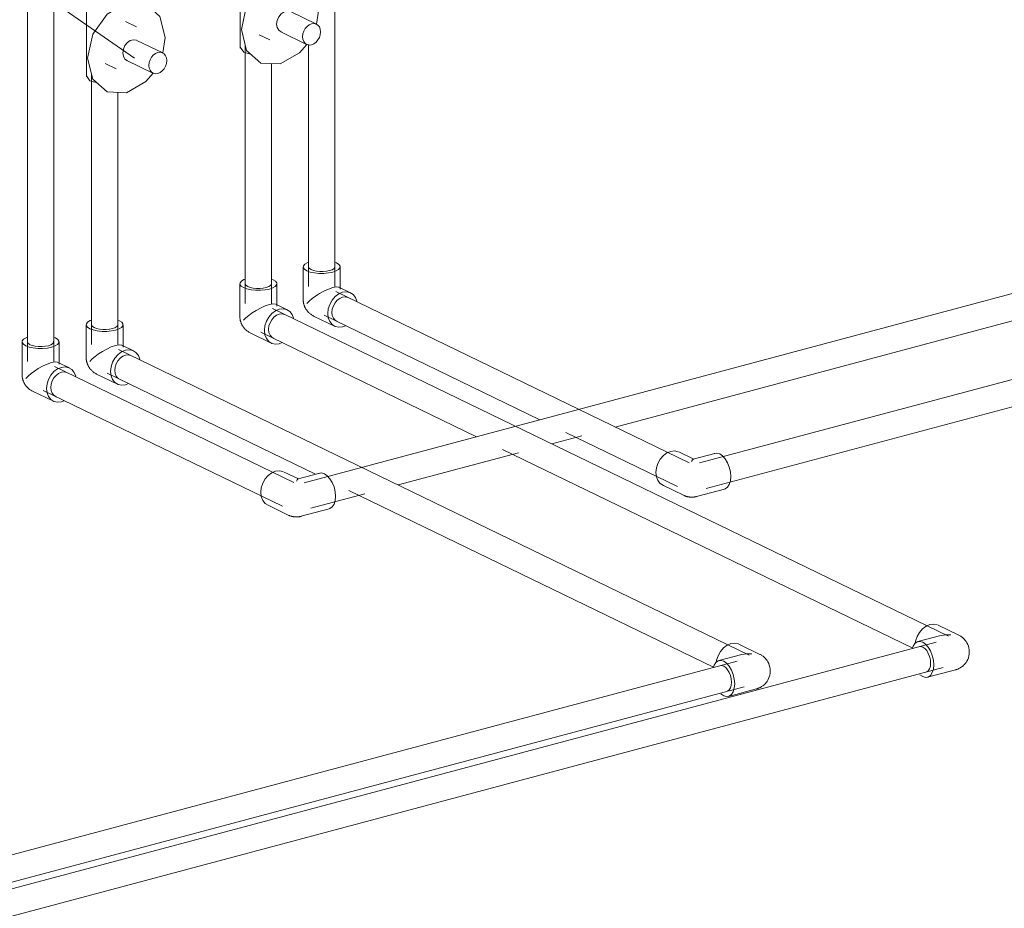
# Model space of a CAD drawing. Header units: millimetres. Extents: x 37081 to 77972, y -4495 to 22354.
# Tile 49 of 109: x 45024 to 45770, y 5401 to 6074. Entities that reach past the tile are written whole.
import ezdxf

# ---------------------------------------------------------------- set-up
doc = ezdxf.new("R2010")
doc.units = ezdxf.units.MM
doc.layers.add('P-PIPE-____-IDEN', color=2, linetype='Continuous', lineweight=20)
doc.layers.add('P-PIPE-____-OTLN', color=3, linetype='Continuous', lineweight=20)

# ---------------------------------------------------------------- blocks, each defined once
blk = doc.blocks.new('ADSK_Полипропилен_Отвод - Универсальный-V17-_3D_ копия 2')
at = {"layer": 'P-PIPE-____-OTLN', "color": 220}
for p, q in [((45074.42, 5842.96), (45074.42, 5818.23)), ((45102.42, 5826.02), (45102.42, 5842.96)), ((45110.32, 5823.17), (45101.54, 5827.43)), ((45082.31, 5805.64), (45098.11, 5797.98)), ((45104.21, 5797.51), (45106.4, 5798.35))]:
    blk.add_line(p, q, dxfattribs=at)
for points in [[(45078.45, 5846.5, 0), (45077.45, 5846.09, 0), (45075.57, 5844.96, 0), (45074.57, 5843.7, 0), (45074.51, 5842.38, 0), (45075.4, 5841.11, 0), (45077.18, 5839.96, 0), (45079.72, 5839.01, 0), (45082.86, 5838.34, 0), (45086.37, 5837.97, 0), (45090.03, 5837.95, 0), (45093.57, 5838.27, 0), (45096.76, 5838.91, 0)], [(45080.39, 5840.81, 0), (45079.12, 5841.63, 0), (45078.49, 5842.55, 0), (45078.53, 5843.49, 0)], [(45098.35, 5843.37, 0), (45098.31, 5842.43, 0), (45097.6, 5841.53, 0), (45096.26, 5840.72, 0), (45094.38, 5840.07, 0), (45092.1, 5839.61, 0), (45089.57, 5839.38, 0), (45086.96, 5839.4, 0), (45084.45, 5839.66, 0), (45082.21, 5840.14, 0), (45080.39, 5840.81, 0)], [(45096.76, 5838.91, 0), (45099.39, 5839.83, 0), (45101.27, 5840.96, 0), (45102.27, 5842.22, 0), (45102.33, 5843.54, 0), (45101.44, 5844.81, 0), (45099.66, 5845.96, 0), (45098.4, 5846.49, 0)], [(45077.18, 5815.23, 0), (45078.99, 5817.02, 0), (45081.2, 5818.89, 0), (45083.79, 5820.8, 0), (45086.74, 5822.71, 0), (45090.01, 5824.54, 0), (45093.47, 5826.12, 0), (45096.76, 5827.25, 0)], [(45096.76, 5827.25, 0), (45099.46, 5827.72, 0), (45101.27, 5827.54, 0)], [(45082.31, 5805.64, 0), (45081.7, 5805.95, 0), (45081.13, 5806.28, 0), (45080.6, 5806.62, 0), (45080.11, 5806.97, 0), (45079.66, 5807.31, 0), (45079.24, 5807.66, 0), (45078.86, 5808.01, 0), (45078.5, 5808.35, 0), (45078.17, 5808.69, 0), (45077.87, 5809.03, 0), (45077.59, 5809.37, 0), (45077.32, 5809.7, 0), (45077.08, 5810.02, 0), (45076.85, 5810.35, 0), (45076.64, 5810.66, 0), (45076.45, 5810.98, 0), (45076.26, 5811.29, 0), (45076.09, 5811.6, 0), (45075.93, 5811.9, 0), (45075.78, 5812.21, 0), (45075.64, 5812.51, 0), (45075.51, 5812.81, 0), (45075.39, 5813.11, 0), (45075.28, 5813.4, 0), (45075.17, 5813.7, 0), (45075.08, 5814, 0), (45074.98, 5814.3, 0), (45074.9, 5814.6, 0), (45074.82, 5814.9, 0), (45074.75, 5815.2, 0), (45074.69, 5815.51, 0), (45074.63, 5815.82, 0), (45074.58, 5816.14, 0), (45074.53, 5816.45, 0), (45074.5, 5816.78, 0), (45074.47, 5817.11, 0), (45074.44, 5817.44, 0), (45074.43, 5817.79, 0), (45074.42, 5818.14, 0), (45074.42, 5818.23, 0)], [(45104.21, 5823.64, 0), (45101.3, 5822.42, 0), (45098.59, 5820.39, 0), (45096.27, 5817.69, 0), (45094.48, 5814.51, 0), (45093.36, 5811.06, 0), (45092.97, 5807.57, 0), (45093.36, 5804.3, 0), (45094.48, 5801.45, 0), (45096.27, 5799.22, 0), (45098.59, 5797.76, 0), (45101.3, 5797.18, 0), (45104.21, 5797.51, 0)], [(45096.18, 5808.43, 0), (45096.46, 5810.92, 0), (45097.26, 5813.38, 0), (45098.54, 5815.66, 0), (45100.2, 5817.58, 0), (45102.14, 5819.03, 0), (45104.21, 5819.91, 0), (45106.29, 5820.14, 0), (45108.23, 5819.73, 0)], [(45115.07, 5816.86, 0), (45113.95, 5819.71, 0), (45112.16, 5821.94, 0), (45109.84, 5823.39, 0), (45107.12, 5823.97, 0), (45104.21, 5823.64, 0)], [(45100.2, 5801.42, 0), (45098.54, 5802.46, 0), (45097.26, 5804.05, 0), (45096.46, 5806.09, 0), (45096.18, 5808.43, 0)]]:
    blk.add_polyline3d(points, dxfattribs=at)
blk = doc.blocks.new('ADSK_Полипропилен_Отвод - Универсальный-V18-_3D_ копия 2')
at = {"layer": 'P-PIPE-____-OTLN', "color": 150}
for p, q in [((45190.85, 5874.06), (45190.85, 5849.33)), ((45218.85, 5857.12), (45218.85, 5874.06)), ((45226.75, 5854.27), (45217.97, 5858.53)), ((45198.74, 5836.74), (45214.54, 5829.08)), ((45220.64, 5828.61), (45222.83, 5829.45))]:
    blk.add_line(p, q, dxfattribs=at)
for points in [[(45194.88, 5877.6, 0), (45193.88, 5877.19, 0), (45192, 5876.06, 0), (45191, 5874.8, 0), (45190.94, 5873.48, 0), (45191.83, 5872.2, 0), (45193.61, 5871.06, 0), (45196.15, 5870.11, 0), (45199.29, 5869.44, 0), (45202.8, 5869.07, 0), (45206.46, 5869.05, 0), (45210, 5869.37, 0), (45213.19, 5870.01, 0)], [(45213.19, 5870.01, 0), (45215.82, 5870.93, 0), (45217.7, 5872.06, 0), (45218.7, 5873.32, 0), (45218.76, 5874.64, 0), (45217.87, 5875.91, 0), (45216.09, 5877.06, 0), (45214.83, 5877.59, 0)], [(45196.82, 5871.91, 0), (45195.55, 5872.73, 0), (45194.92, 5873.65, 0), (45194.96, 5874.58, 0)], [(45214.78, 5874.47, 0), (45214.74, 5873.53, 0), (45214.03, 5872.63, 0), (45212.69, 5871.82, 0), (45210.81, 5871.17, 0), (45208.53, 5870.71, 0), (45206, 5870.48, 0), (45203.39, 5870.5, 0), (45200.88, 5870.76, 0), (45198.64, 5871.24, 0), (45196.82, 5871.91, 0)], [(45193.61, 5846.33, 0), (45195.42, 5848.12, 0), (45197.63, 5849.99, 0), (45200.22, 5851.9, 0), (45203.17, 5853.81, 0), (45206.44, 5855.63, 0), (45209.9, 5857.22, 0), (45213.19, 5858.35, 0)], [(45220.64, 5854.74, 0), (45217.74, 5853.52, 0), (45215.02, 5851.49, 0), (45212.7, 5848.79, 0), (45210.91, 5845.61, 0), (45209.79, 5842.16, 0), (45209.4, 5838.67, 0), (45209.79, 5835.4, 0), (45210.91, 5832.54, 0), (45212.7, 5830.32, 0), (45215.02, 5828.86, 0), (45217.74, 5828.28, 0), (45220.64, 5828.61, 0)], [(45213.19, 5858.35, 0), (45215.89, 5858.82, 0), (45217.7, 5858.64, 0)], [(45231.5, 5847.96, 0), (45230.38, 5850.81, 0), (45228.59, 5853.04, 0), (45226.27, 5854.49, 0), (45223.55, 5855.07, 0), (45220.64, 5854.74, 0)], [(45198.74, 5836.74, 0), (45198.13, 5837.05, 0), (45197.56, 5837.38, 0), (45197.03, 5837.72, 0), (45196.54, 5838.07, 0), (45196.09, 5838.41, 0), (45195.67, 5838.76, 0), (45195.29, 5839.11, 0), (45194.93, 5839.45, 0), (45194.6, 5839.79, 0), (45194.3, 5840.13, 0), (45194.02, 5840.47, 0), (45193.75, 5840.8, 0), (45193.51, 5841.12, 0), (45193.28, 5841.45, 0), (45193.07, 5841.76, 0), (45192.88, 5842.08, 0), (45192.69, 5842.39, 0), (45192.52, 5842.7, 0), (45192.36, 5843, 0), (45192.21, 5843.31, 0), (45192.07, 5843.61, 0), (45191.94, 5843.91, 0), (45191.82, 5844.21, 0), (45191.71, 5844.5, 0), (45191.6, 5844.8, 0), (45191.51, 5845.1, 0), (45191.41, 5845.4, 0), (45191.33, 5845.7, 0), (45191.25, 5846, 0), (45191.18, 5846.3, 0), (45191.12, 5846.61, 0), (45191.06, 5846.92, 0), (45191.01, 5847.23, 0), (45190.96, 5847.55, 0), (45190.93, 5847.88, 0), (45190.9, 5848.21, 0), (45190.87, 5848.54, 0), (45190.86, 5848.89, 0), (45190.85, 5849.24, 0), (45190.85, 5849.33, 0)], [(45212.62, 5839.53, 0), (45212.89, 5842.02, 0), (45213.69, 5844.48, 0), (45214.97, 5846.76, 0), (45216.63, 5848.68, 0), (45218.57, 5850.13, 0), (45220.64, 5851.01, 0), (45222.72, 5851.24, 0), (45224.66, 5850.83, 0)], [(45216.63, 5832.52, 0), (45214.97, 5833.56, 0), (45213.69, 5835.15, 0), (45212.89, 5837.19, 0), (45212.62, 5839.53, 0)]]:
    blk.add_polyline3d(points, dxfattribs=at)
blk = doc.blocks.new('PP-R Вентиль с хромированной рукояткой Белый - PP-R Вентиль с хромированной рукояткой Белый-V91-_3D_ копия 2')
at = {"layer": 'P-PIPE-____-OTLN', "color": 150}
for p, q in [((45215.93, 6115.64), (45214.94, 6116.06)), ((45191.05, 6112.68), (45191.05, 6052.5)), ((45218.65, 6107.13), (45218.65, 6112.68)), ((45229, 6090.49), (45220.78, 6094.48)), ((45248.85, 6070.7), (45229.18, 6080.24)), ((45250.61, 6082.44), (45248.97, 6070.79)), ((45221.76, 6064.94), (45241.43, 6055.4)), ((45205.38, 6062.72), (45213.6, 6058.73)), ((45193.77, 6049.54), (45191.2, 6053.22)), ((45197.77, 6048.28), (45193.77, 6049.54))]:
    blk.add_line(p, q, dxfattribs=at)
for points in [[(45194.29, 6115.87, 0), (45191.2, 6113.4, 0), (45193.77, 6109.72, 0)], [(45193.77, 6109.72, 0), (45202.83, 6107.76, 0), (45213.08, 6108.69, 0), (45218.5, 6111.95, 0), (45215.93, 6115.64, 0)], [(45191.99, 6066.78, 0), (45195.92, 6084.86, 0), (45206.65, 6100.19, 0), (45221.3, 6108.67, 0), (45235.95, 6108.02, 0), (45246.68, 6098.42, 0), (45250.61, 6082.44, 0)], [(45218.65, 6070.76, 0), (45219.06, 6073.59, 0), (45220.24, 6076.29, 0), (45222.06, 6078.55, 0), (45224.29, 6080.08, 0), (45226.66, 6080.71, 0), (45228.89, 6080.37, 0)], [(45222.06, 6064.81, 0), (45220.24, 6066.09, 0), (45219.06, 6068.16, 0), (45218.65, 6070.76, 0)], [(45251.97, 6064.88, 0), (45251.73, 6066.87, 0), (45251.05, 6068.6, 0), (45249.97, 6069.95, 0), (45248.55, 6070.83, 0), (45246.91, 6071.18, 0), (45245.14, 6070.98, 0), (45243.37, 6070.24, 0), (45241.73, 6069.01, 0), (45240.32, 6067.37, 0), (45239.23, 6065.44, 0), (45238.55, 6063.34, 0), (45238.32, 6061.23, 0)], [(45241.56, 6055.41, 0), (45235.95, 6049.03, 0), (45221.3, 6040.56, 0), (45206.65, 6041.2, 0), (45195.92, 6050.8, 0), (45191.99, 6066.78, 0)], [(45238.32, 6061.23, 0), (45238.55, 6059.24, 0), (45239.23, 6057.51, 0), (45240.32, 6056.16, 0), (45241.73, 6055.27, 0), (45243.37, 6054.92, 0), (45245.14, 6055.12, 0), (45246.91, 6055.86, 0), (45248.55, 6057.1, 0), (45249.97, 6058.73, 0), (45251.05, 6060.67, 0), (45251.73, 6062.76, 0), (45251.97, 6064.88, 0)]]:
    blk.add_polyline3d(points, dxfattribs=at)
blk = doc.blocks.new('PP-R Вентиль с хромированной рукояткой Белый - PP-R Вентиль с хромированной рукояткой Белый-V92-_3D_ копия 2')
at = {"layer": 'P-PIPE-____-OTLN', "color": 220}
for p, q in [((45099.5, 6093.87), (45098.6, 6094.26)), ((45074.62, 6090.91), (45074.62, 6030.73)), ((45102.22, 6085.36), (45102.22, 6090.91)), ((45112.57, 6068.72), (45104.34, 6072.71)), ((45132.42, 6048.93), (45112.75, 6058.47)), ((45134.18, 6060.67), (45132.54, 6049.02)), ((45088.95, 6040.95), (45097.17, 6036.96)), ((45105.33, 6043.17), (45125, 6033.63)), ((45077.34, 6027.77), (45074.77, 6031.45)), ((45081.89, 6026.4), (45077.34, 6027.77))]:
    blk.add_line(p, q, dxfattribs=at)
for points in [[(45077.87, 6094.11, 0), (45074.77, 6091.63, 0), (45077.34, 6087.95, 0)], [(45077.34, 6087.95, 0), (45086.4, 6085.99, 0), (45096.64, 6086.92, 0), (45102.07, 6090.18, 0), (45099.5, 6093.87, 0)], [(45075.56, 6045.01, 0), (45079.49, 6063.09, 0), (45090.22, 6078.42, 0), (45104.87, 6086.9, 0), (45119.52, 6086.25, 0), (45130.25, 6076.65, 0), (45134.18, 6060.67, 0)], [(45102.22, 6049, 0), (45102.63, 6051.82, 0), (45103.81, 6054.52, 0), (45105.63, 6056.78, 0), (45107.86, 6058.31, 0), (45110.23, 6058.95, 0), (45112.46, 6058.6, 0)], [(45105.63, 6043.04, 0), (45103.81, 6044.32, 0), (45102.63, 6046.39, 0), (45102.22, 6049, 0)], [(45135.54, 6043.11, 0), (45135.3, 6045.1, 0), (45134.62, 6046.83, 0), (45133.54, 6048.18, 0), (45132.12, 6049.06, 0), (45130.48, 6049.42, 0), (45128.71, 6049.21, 0), (45126.94, 6048.47, 0), (45125.3, 6047.24, 0), (45123.88, 6045.6, 0), (45122.8, 6043.67, 0), (45122.12, 6041.57, 0), (45121.89, 6039.46, 0)], [(45125.13, 6033.64, 0), (45119.52, 6027.26, 0), (45104.87, 6018.79, 0), (45090.22, 6019.43, 0), (45079.49, 6029.03, 0), (45075.56, 6045.01, 0)], [(45121.89, 6039.46, 0), (45122.12, 6037.47, 0), (45122.8, 6035.74, 0), (45123.88, 6034.39, 0), (45125.3, 6033.5, 0), (45126.94, 6033.15, 0), (45128.71, 6033.35, 0), (45130.48, 6034.09, 0), (45132.12, 6035.33, 0), (45133.54, 6036.96, 0), (45134.62, 6038.9, 0), (45135.3, 6040.99, 0), (45135.54, 6043.11, 0)]]:
    blk.add_polyline3d(points, dxfattribs=at)
blk = doc.blocks.new('ADSK_Полипропилен_Отвод - Универсальный-V93-_3D_ копия 2')
at = {"layer": 'P-PIPE-____-OTLN', "color": 220}
for p, q in [((45584.69, 5593.2), (45568.89, 5600.86)), ((45570.1, 5592.83), (45553.69, 5588.45)), ((45560.91, 5561.39), (45582.19, 5567.08))]:
    blk.add_line(p, q, dxfattribs=at)
for points in [[(45551.68, 5587.28, 0), (45551.93, 5588.74, 0), (45553.05, 5592.19, 0), (45554.84, 5595.37, 0), (45557.16, 5598.07, 0), (45559.88, 5600.1, 0), (45562.79, 5601.32, 0), (45565.7, 5601.66, 0), (45568.41, 5601.07, 0)], [(45578.58, 5593.67, 0), (45574.82, 5593.62, 0), (45571.13, 5593.08, 0), (45570.1, 5592.83, 0)], [(45584.69, 5593.2, 0), (45585.11, 5592.99, 0), (45585.57, 5592.74, 0), (45586.05, 5592.45, 0), (45586.56, 5592.11, 0), (45587.1, 5591.71, 0), (45587.68, 5591.25, 0), (45588.28, 5590.7, 0), (45588.9, 5590.06, 0), (45589.54, 5589.31, 0), (45590.18, 5588.44, 0), (45590.8, 5587.44, 0), (45591.37, 5586.29, 0), (45591.87, 5585, 0), (45592.26, 5583.6, 0), (45592.5, 5582.1, 0), (45592.58, 5580.55, 0), (45592.49, 5579, 0), (45592.23, 5577.51, 0), (45591.84, 5576.11, 0), (45591.33, 5574.83, 0), (45590.76, 5573.69, 0), (45590.13, 5572.7, 0), (45589.49, 5571.84, 0), (45588.86, 5571.1, 0), (45588.23, 5570.46, 0), (45587.63, 5569.92, 0), (45587.06, 5569.47, 0), (45586.52, 5569.07, 0), (45586.01, 5568.74, 0), (45585.53, 5568.45, 0), (45585.08, 5568.21, 0), (45584.66, 5567.99, 0), (45584.26, 5567.81, 0), (45583.88, 5567.65, 0), (45583.52, 5567.51, 0), (45583.19, 5567.38, 0), (45582.87, 5567.28, 0), (45582.56, 5567.18, 0), (45582.27, 5567.1, 0), (45582.19, 5567.08, 0)], [(45565.65, 5570.88, 0), (45565.36, 5574.39, 0), (45564.53, 5577.95, 0), (45563.2, 5581.3, 0), (45561.47, 5584.21, 0), (45559.46, 5586.49, 0), (45557.3, 5587.98, 0), (45555.14, 5588.58, 0), (45553.13, 5588.26, 0), (45551.4, 5587.02, 0), (45550.08, 5584.95, 0), (45549.63, 5583.76, 0)], [(45554.32, 5584.45, 0), (45555.76, 5584.68, 0), (45557.3, 5584.25, 0)], [(45557.3, 5584.25, 0), (45558.84, 5583.18, 0), (45560.28, 5581.56, 0), (45561.52, 5579.47, 0), (45562.46, 5577.08, 0), (45563.06, 5574.54, 0), (45563.26, 5572.03, 0), (45563.06, 5569.71, 0), (45562.46, 5567.75, 0), (45561.52, 5566.28, 0), (45560.28, 5565.4, 0)], [(45555.14, 5563.35, 0), (45557.3, 5561.86, 0), (45559.46, 5561.26, 0), (45561.47, 5561.59, 0), (45563.2, 5562.82, 0), (45564.53, 5564.89, 0), (45565.36, 5567.63, 0), (45565.65, 5570.88, 0)]]:
    blk.add_polyline3d(points, dxfattribs=at)
blk = doc.blocks.new('ADSK_Полипропилен_Отвод - Универсальный-V95-_3D_ копия 2')
at = {"layer": 'P-PIPE-____-OTLN', "color": 150}
for p, q in [((45735.46, 5607.65), (45719.66, 5615.31)), ((45720.87, 5607.28), (45704.46, 5602.9)), ((45711.68, 5575.85), (45732.96, 5581.53))]:
    blk.add_line(p, q, dxfattribs=at)
for points in [[(45702.44, 5601.74, 0), (45702.69, 5603.19, 0), (45703.82, 5606.64, 0), (45705.6, 5609.83, 0), (45707.93, 5612.52, 0), (45710.64, 5614.55, 0), (45713.55, 5615.78, 0), (45716.46, 5616.11, 0), (45719.17, 5615.53, 0)], [(45729.35, 5608.12, 0), (45725.59, 5608.08, 0), (45721.9, 5607.53, 0), (45720.87, 5607.28, 0)], [(45716.41, 5585.33, 0), (45716.13, 5588.85, 0), (45715.3, 5592.4, 0), (45713.97, 5595.75, 0), (45712.24, 5598.66, 0), (45710.23, 5600.94, 0), (45708.07, 5602.44, 0), (45705.91, 5603.04, 0), (45703.9, 5602.71, 0), (45702.17, 5601.47, 0), (45700.84, 5599.41, 0), (45700.39, 5598.21, 0)], [(45735.46, 5607.65, 0), (45735.88, 5607.44, 0), (45736.33, 5607.19, 0), (45736.82, 5606.9, 0), (45737.33, 5606.56, 0), (45737.87, 5606.16, 0), (45738.44, 5605.7, 0), (45739.04, 5605.15, 0), (45739.67, 5604.52, 0), (45740.31, 5603.77, 0), (45740.95, 5602.9, 0), (45741.57, 5601.89, 0), (45742.14, 5600.74, 0), (45742.64, 5599.46, 0), (45743.02, 5598.05, 0), (45743.27, 5596.55, 0), (45743.35, 5595, 0), (45743.26, 5593.45, 0), (45743, 5591.96, 0), (45742.61, 5590.56, 0), (45742.1, 5589.28, 0), (45741.52, 5588.15, 0), (45740.9, 5587.15, 0), (45740.26, 5586.29, 0), (45739.62, 5585.55, 0), (45739, 5584.92, 0), (45738.4, 5584.38, 0), (45737.83, 5583.92, 0), (45737.29, 5583.53, 0), (45736.78, 5583.19, 0), (45736.3, 5582.91, 0), (45735.85, 5582.66, 0), (45735.43, 5582.44, 0), (45735.03, 5582.26, 0), (45734.65, 5582.1, 0), (45734.29, 5581.96, 0), (45733.95, 5581.84, 0), (45733.63, 5581.73, 0), (45733.33, 5581.63, 0), (45733.04, 5581.55, 0), (45732.96, 5581.53, 0)], [(45705.09, 5598.9, 0), (45706.53, 5599.13, 0), (45708.07, 5598.7, 0)], [(45708.07, 5598.7, 0), (45709.61, 5597.64, 0), (45711.05, 5596.01, 0), (45712.28, 5593.93, 0), (45713.23, 5591.54, 0), (45713.83, 5589, 0), (45714.03, 5586.48, 0), (45713.83, 5584.17, 0), (45713.23, 5582.21, 0), (45712.28, 5580.73, 0), (45711.05, 5579.85, 0)], [(45705.91, 5577.8, 0), (45708.07, 5576.31, 0), (45710.23, 5575.71, 0), (45712.24, 5576.04, 0), (45713.97, 5577.28, 0), (45715.3, 5579.34, 0), (45716.13, 5582.08, 0), (45716.41, 5585.33, 0)]]:
    blk.add_polyline3d(points, dxfattribs=at)
blk = doc.blocks.new('ADSK_Полипропилен_Отвод - Универсальный-V99-_3D_ копия 2')
at = {"layer": 'P-PIPE-____-OTLN', "color": 150}
for p, q in [((45238.82, 5886.87), (45238.82, 5862.15)), ((45266.82, 5869.93), (45266.82, 5886.87)), ((45274.72, 5867.09), (45265.93, 5871.35)), ((45246.71, 5849.55), (45262.51, 5841.89)), ((45268.61, 5841.43), (45270.8, 5842.26))]:
    blk.add_line(p, q, dxfattribs=at)
for points in [[(45242.83, 5890.4, 0), (45241.85, 5890, 0), (45239.97, 5888.87, 0), (45238.97, 5887.61, 0), (45238.91, 5886.29, 0), (45239.8, 5885.02, 0), (45241.58, 5883.87, 0), (45244.12, 5882.92, 0), (45247.26, 5882.25, 0), (45250.77, 5881.89, 0), (45254.42, 5881.87, 0), (45257.97, 5882.19, 0), (45261.16, 5882.83, 0)], [(45244.79, 5884.73, 0), (45243.52, 5885.55, 0), (45242.88, 5886.46, 0), (45242.93, 5887.4, 0)], [(45262.75, 5887.28, 0), (45262.71, 5886.34, 0), (45262, 5885.44, 0), (45260.65, 5884.63, 0), (45258.78, 5883.98, 0), (45256.5, 5883.52, 0), (45253.97, 5883.3, 0), (45251.36, 5883.31, 0), (45248.84, 5883.57, 0), (45246.61, 5884.05, 0), (45244.79, 5884.73, 0)], [(45261.16, 5882.83, 0), (45263.79, 5883.74, 0), (45265.67, 5884.87, 0), (45266.67, 5886.13, 0), (45266.73, 5887.45, 0), (45265.84, 5888.72, 0), (45264.06, 5889.87, 0), (45262.8, 5890.4, 0)], [(45241.58, 5859.14, 0), (45243.39, 5860.93, 0), (45245.6, 5862.8, 0), (45248.18, 5864.71, 0), (45251.14, 5866.62, 0), (45254.41, 5868.45, 0), (45257.86, 5870.04, 0), (45261.16, 5871.16, 0)], [(45261.16, 5871.16, 0), (45263.86, 5871.64, 0), (45265.67, 5871.45, 0)], [(45246.71, 5849.55, 0), (45246.1, 5849.87, 0), (45245.53, 5850.2, 0), (45245, 5850.53, 0), (45244.51, 5850.88, 0), (45244.06, 5851.23, 0), (45243.64, 5851.57, 0), (45243.26, 5851.92, 0), (45242.9, 5852.26, 0), (45242.57, 5852.61, 0), (45242.27, 5852.94, 0), (45241.99, 5853.28, 0), (45241.72, 5853.61, 0), (45241.48, 5853.94, 0), (45241.25, 5854.26, 0), (45241.04, 5854.58, 0), (45240.85, 5854.89, 0), (45240.66, 5855.2, 0), (45240.49, 5855.51, 0), (45240.33, 5855.82, 0), (45240.18, 5856.12, 0), (45240.04, 5856.42, 0), (45239.91, 5856.72, 0), (45239.79, 5857.02, 0), (45239.68, 5857.32, 0), (45239.57, 5857.61, 0), (45239.47, 5857.91, 0), (45239.38, 5858.21, 0), (45239.3, 5858.51, 0), (45239.22, 5858.81, 0), (45239.15, 5859.12, 0), (45239.09, 5859.42, 0), (45239.03, 5859.73, 0), (45238.98, 5860.05, 0), (45238.93, 5860.37, 0), (45238.89, 5860.69, 0), (45238.86, 5861.02, 0), (45238.84, 5861.36, 0), (45238.83, 5861.7, 0), (45238.82, 5862.05, 0), (45238.82, 5862.15, 0)], [(45268.61, 5867.55, 0), (45265.7, 5866.33, 0), (45262.99, 5864.3, 0), (45260.66, 5861.6, 0), (45258.88, 5858.42, 0), (45257.75, 5854.97, 0), (45257.37, 5851.49, 0), (45257.75, 5848.21, 0), (45258.88, 5845.36, 0), (45260.66, 5843.13, 0), (45262.99, 5841.68, 0), (45265.7, 5841.09, 0), (45268.61, 5841.43, 0)], [(45260.58, 5852.34, 0), (45260.86, 5854.83, 0), (45261.66, 5857.3, 0), (45262.94, 5859.57, 0), (45264.6, 5861.5, 0), (45266.54, 5862.95, 0), (45268.61, 5863.82, 0), (45270.69, 5864.06, 0), (45272.63, 5863.64, 0)], [(45279.47, 5860.77, 0), (45278.35, 5863.62, 0), (45276.56, 5865.85, 0), (45274.23, 5867.3, 0), (45271.52, 5867.88, 0), (45268.61, 5867.55, 0)], [(45264.6, 5845.34, 0), (45262.94, 5846.37, 0), (45261.66, 5847.97, 0), (45260.86, 5850, 0), (45260.58, 5852.34, 0)]]:
    blk.add_polyline3d(points, dxfattribs=at)
blk = doc.blocks.new('ADSK_Полипропилен_Отвод - Универсальный-V100-_3D_ копия 2')
at = {"layer": 'P-PIPE-____-OTLN', "color": 220}
for p, q in [((45025.88, 5829.99), (45025.88, 5805.27)), ((45053.88, 5813.05), (45053.88, 5829.99)), ((45061.78, 5810.21), (45053, 5814.47)), ((45033.77, 5792.67), (45049.57, 5785.01)), ((45055.68, 5784.55), (45057.86, 5785.38))]:
    blk.add_line(p, q, dxfattribs=at)
for points in [[(45029.89, 5833.52, 0), (45028.91, 5833.12, 0), (45027.03, 5832, 0), (45026.03, 5830.73, 0), (45025.97, 5829.42, 0), (45026.86, 5828.14, 0), (45028.64, 5826.99, 0), (45031.18, 5826.05, 0), (45034.32, 5825.37, 0), (45037.83, 5825.01, 0), (45041.49, 5824.99, 0), (45045.03, 5825.31, 0), (45048.22, 5825.95, 0)], [(45048.22, 5825.95, 0), (45050.85, 5826.86, 0), (45052.73, 5827.99, 0), (45053.73, 5829.26, 0), (45053.79, 5830.57, 0), (45052.9, 5831.85, 0), (45051.12, 5833, 0), (45049.86, 5833.53, 0)], [(45031.68, 5827.93, 0), (45030.58, 5828.67, 0), (45029.95, 5829.58, 0), (45029.99, 5830.52, 0)], [(45049.81, 5830.41, 0), (45049.77, 5829.47, 0), (45049.06, 5828.56, 0), (45047.72, 5827.76, 0), (45045.84, 5827.1, 0), (45043.56, 5826.65, 0), (45041.03, 5826.42, 0), (45038.42, 5826.43, 0), (45035.91, 5826.69, 0), (45033.67, 5827.17, 0), (45031.85, 5827.85, 0)], [(45028.64, 5802.27, 0), (45030.45, 5804.05, 0), (45032.66, 5805.92, 0), (45035.25, 5807.84, 0), (45038.2, 5809.75, 0), (45041.47, 5811.57, 0), (45044.93, 5813.16, 0), (45048.22, 5814.29, 0)], [(45055.68, 5810.67, 0), (45052.77, 5809.45, 0), (45050.05, 5807.42, 0), (45047.73, 5804.72, 0), (45045.94, 5801.54, 0), (45044.82, 5798.09, 0), (45044.43, 5794.61, 0), (45044.82, 5791.33, 0), (45045.94, 5788.48, 0), (45047.73, 5786.25, 0), (45050.05, 5784.8, 0), (45052.77, 5784.22, 0), (45055.68, 5784.55, 0)], [(45048.22, 5814.29, 0), (45050.92, 5814.76, 0), (45052.73, 5814.58, 0)], [(45066.53, 5803.89, 0), (45065.41, 5806.74, 0), (45063.62, 5808.97, 0), (45061.3, 5810.43, 0), (45058.58, 5811.01, 0), (45055.68, 5810.67, 0)], [(45033.77, 5792.67, 0), (45033.16, 5792.99, 0), (45032.59, 5793.32, 0), (45032.06, 5793.66, 0), (45031.57, 5794, 0), (45031.12, 5794.35, 0), (45030.7, 5794.7, 0), (45030.32, 5795.04, 0), (45029.96, 5795.39, 0), (45029.63, 5795.73, 0), (45029.33, 5796.07, 0), (45029.05, 5796.4, 0), (45028.78, 5796.73, 0), (45028.54, 5797.06, 0), (45028.31, 5797.38, 0), (45028.1, 5797.7, 0), (45027.91, 5798.01, 0), (45027.72, 5798.32, 0), (45027.55, 5798.63, 0), (45027.39, 5798.94, 0), (45027.24, 5799.24, 0), (45027.1, 5799.54, 0), (45026.97, 5799.84, 0), (45026.85, 5800.14, 0), (45026.74, 5800.44, 0), (45026.63, 5800.74, 0), (45026.54, 5801.03, 0), (45026.45, 5801.33, 0), (45026.36, 5801.63, 0), (45026.28, 5801.93, 0), (45026.21, 5802.24, 0), (45026.15, 5802.55, 0), (45026.09, 5802.86, 0), (45026.04, 5803.17, 0), (45025.99, 5803.49, 0), (45025.96, 5803.81, 0), (45025.93, 5804.14, 0), (45025.9, 5804.48, 0), (45025.89, 5804.82, 0), (45025.88, 5805.17, 0), (45025.88, 5805.27, 0)], [(45047.65, 5795.47, 0), (45047.92, 5797.95, 0), (45048.72, 5800.42, 0), (45050, 5802.69, 0), (45051.66, 5804.62, 0), (45053.6, 5806.07, 0), (45055.68, 5806.94, 0), (45057.75, 5807.18, 0), (45059.69, 5806.76, 0)], [(45051.66, 5788.46, 0), (45050, 5789.5, 0), (45048.72, 5791.09, 0), (45047.92, 5793.13, 0), (45047.65, 5795.47, 0)]]:
    blk.add_polyline3d(points, dxfattribs=at)
blk = doc.blocks.new('ADSK_Полипропилен_Отвод - Универсальный-V55-_3D_ копия 2')
at = {"layer": 'P-PIPE-____-OTLN', "color": 150}
for p, q in [((47478.71, -1690.64), (47467.45, -1685.18)), ((47494.8, -1686.22), (47478.39, -1690.61)), ((47455.24, -1710.37), (47471.03, -1718.03)), ((47480.75, -1718.96), (47502.03, -1713.28))]:
    blk.add_line(p, q, dxfattribs=at)
for points in [[(47450.1, -1700.78, 0), (47450.48, -1697.3, 0), (47451.61, -1693.85, 0), (47453.39, -1690.66, 0), (47455.72, -1687.97, 0), (47458.43, -1685.94, 0), (47461.34, -1684.71, 0), (47464.25, -1684.38, 0), (47466.96, -1684.96, 0)], [(47477.14, -1692.37, 0), (47477.69, -1691.26, 0), (47478.24, -1690.67, 0)], [(47494.24, -1686.41, 0), (47496.26, -1686.09, 0), (47498.42, -1686.69, 0), (47500.58, -1688.18, 0), (47502.59, -1690.46, 0), (47504.32, -1693.37, 0), (47505.64, -1696.72, 0), (47506.48, -1700.28, 0), (47506.76, -1703.79, 0)], [(47455.72, -1710.59, 0), (47453.39, -1709.14, 0), (47451.61, -1706.91, 0), (47450.48, -1704.06, 0), (47450.1, -1700.78, 0)], [(47506.76, -1703.79, 0), (47506.48, -1707.04, 0), (47505.64, -1709.78, 0), (47504.32, -1711.85, 0), (47502.59, -1713.08, 0), (47502.03, -1713.27, 0)], [(47471.03, -1718.03, 0), (47471.43, -1718.22, 0), (47471.81, -1718.38, 0), (47472.17, -1718.52, 0), (47472.51, -1718.65, 0), (47472.83, -1718.75, 0), (47473.13, -1718.85, 0), (47473.43, -1718.93, 0), (47473.71, -1719.01, 0), (47473.98, -1719.07, 0), (47474.24, -1719.13, 0), (47474.48, -1719.18, 0), (47474.73, -1719.22, 0), (47474.96, -1719.26, 0), (47475.19, -1719.3, 0), (47475.41, -1719.33, 0), (47475.63, -1719.35, 0), (47475.84, -1719.37, 0), (47476.06, -1719.39, 0), (47476.26, -1719.41, 0), (47476.47, -1719.42, 0), (47476.67, -1719.43, 0), (47476.87, -1719.43, 0), (47477.08, -1719.43, 0), (47477.28, -1719.43, 0), (47477.48, -1719.43, 0), (47477.68, -1719.42, 0), (47477.89, -1719.41, 0), (47478.09, -1719.4, 0), (47478.3, -1719.38, 0), (47478.51, -1719.37, 0), (47478.73, -1719.34, 0), (47478.95, -1719.32, 0), (47479.17, -1719.28, 0), (47479.4, -1719.25, 0), (47479.64, -1719.21, 0), (47479.89, -1719.16, 0), (47480.14, -1719.11, 0), (47480.4, -1719.05, 0), (47480.67, -1718.98, 0), (47480.75, -1718.96, 0)]]:
    blk.add_polyline3d(points, dxfattribs=at)
blk = doc.blocks.new('ADSK_Полипропилен_Отвод - Универсальный-V66-_3D_ копия 2')
at = {"layer": 'P-PIPE-____-OTLN', "color": 220}
for p, q in [((47730.43, 738.02), (47719.17, 743.48)), ((47746.52, 742.44), (47730.11, 738.05)), ((47706.96, 718.29), (47722.75, 710.63)), ((47732.47, 709.7), (47753.75, 715.38))]:
    blk.add_line(p, q, dxfattribs=at)
for points in [[(47701.82, 727.88, 0), (47702.2, 731.36, 0), (47703.33, 734.81, 0), (47705.11, 738, 0), (47707.44, 740.7, 0), (47710.15, 742.72, 0), (47713.06, 743.95, 0), (47715.97, 744.28, 0), (47718.68, 743.7, 0)], [(47745.96, 742.25, 0), (47747.98, 742.57, 0), (47750.14, 741.97, 0), (47752.3, 740.48, 0), (47754.31, 738.2, 0), (47756.04, 735.29, 0), (47757.36, 731.94, 0), (47758.2, 728.38, 0), (47758.48, 724.87, 0)], [(47728.86, 736.29, 0), (47729.41, 737.4, 0), (47729.96, 737.99, 0)], [(47707.44, 718.07, 0), (47705.11, 719.52, 0), (47703.33, 721.75, 0), (47702.2, 724.6, 0), (47701.82, 727.88, 0)], [(47758.48, 724.87, 0), (47758.2, 721.62, 0), (47757.36, 718.88, 0), (47756.04, 716.81, 0), (47754.31, 715.58, 0), (47753.75, 715.39, 0)], [(47722.75, 710.63, 0), (47723.15, 710.44, 0), (47723.53, 710.28, 0), (47723.89, 710.14, 0), (47724.23, 710.02, 0), (47724.55, 709.91, 0), (47724.85, 709.81, 0), (47725.15, 709.73, 0), (47725.43, 709.65, 0), (47725.7, 709.59, 0), (47725.95, 709.53, 0), (47726.2, 709.48, 0), (47726.45, 709.44, 0), (47726.68, 709.4, 0), (47726.91, 709.36, 0), (47727.13, 709.33, 0), (47727.35, 709.31, 0), (47727.56, 709.29, 0), (47727.77, 709.27, 0), (47727.98, 709.25, 0), (47728.19, 709.24, 0), (47728.39, 709.23, 0), (47728.59, 709.23, 0), (47728.8, 709.23, 0), (47729, 709.23, 0), (47729.2, 709.23, 0), (47729.4, 709.24, 0), (47729.61, 709.25, 0), (47729.81, 709.26, 0), (47730.02, 709.28, 0), (47730.23, 709.29, 0), (47730.45, 709.32, 0), (47730.67, 709.34, 0), (47730.89, 709.38, 0), (47731.12, 709.41, 0), (47731.36, 709.45, 0), (47731.61, 709.5, 0), (47731.86, 709.55, 0), (47732.12, 709.61, 0), (47732.39, 709.68, 0), (47732.47, 709.7, 0)]]:
    blk.add_polyline3d(points, dxfattribs=at)

msp = doc.modelspace()

# ---------------------------------------------------------------- linework, layer by layer
at = {"layer": 'P-PIPE-____-IDEN'}
msp.add_line((45110.99, 6044.88), (44655.15, 6362.23), dxfattribs=at)
at = {"layer": 'P-PIPE-____-OTLN', "color": 150}
for p, q in [((45262.82, 5871.94), (45262.82, 6225.55)), ((45194.85, 6055.15), (45194.85, 5859.13)), ((45242.82, 6055.22), (45242.82, 5871.94)), ((45214.85, 5859.13), (45214.85, 6040.84)), ((46596.83, 6020.82), (45538.86, 5738.22)), ((45544.02, 5718.9), (46601.99, 6001.49)), ((45531.11, 5738.34), (45263.44, 5868.11)), ((45727.45, 5607.09), (45215.47, 5855.3)), ((45254.71, 5850.11), (45418.1, 5770.9)), ((45206.75, 5837.3), (45370.13, 5758.09)), ((45437.81, 5761.35), (45522.38, 5720.35)), ((45389.84, 5748.54), (45700.03, 5598.16)), ((45718.34, 5602.47), (44771.63, 5349.6)), ((44794.3, 5334.95), (45723.5, 5583.14))]:
    msp.add_line(p, q, dxfattribs=at)
at = {"layer": 'P-PIPE-____-OTLN', "color": 220}
for p, q in [((45029.88, 6168.68), (45029.88, 5815.07)), ((45049.88, 5815.07), (45049.88, 6168.68)), ((46550.5, 6073.42), (45239.5, 5723.25)), ((45475.11, 5765.48), (46555.66, 6054.1)), ((45078.42, 6033.38), (45078.42, 5828.03)), ((45098.42, 5828.03), (45098.42, 6019.07)), ((45576.68, 5592.64), (45099.04, 5824.2)), ((45231.75, 5723.36), (45050.5, 5811.23)), ((45090.32, 5806.2), (45248.18, 5729.67)), ((45041.78, 5793.24), (45223.02, 5705.37)), ((45427.14, 5752.67), (45449.92, 5758.75)), ((45310.71, 5721.57), (45401.95, 5745.94)), ((45244.66, 5703.92), (45285.52, 5714.84)), ((45273.41, 5717.44), (45549.64, 5583.52)), ((45567.57, 5588.01), (44701.16, 5356.59)), ((44723.83, 5341.94), (45572.73, 5568.69))]:
    msp.add_line(p, q, dxfattribs=at)

# ---------------------------------------------------------------- block references
at = {"layer": 'P-PIPE-____-OTLN', "color": 150}
for name, p in [('PP-R Вентиль с хромированной рукояткой Белый - PP-R Вентиль с хромированной рукояткой Белый-V91-_3D_ копия 2', (0, 0)), ('ADSK_Полипропилен_Отвод - Универсальный-V99-_3D_ копия 2', (0, 0)), ('ADSK_Полипропилен_Отвод - Универсальный-V18-_3D_ копия 2', (0, 0)), ('ADSK_Полипропилен_Отвод - Универсальный-V55-_3D_ копия 2', (-1944.13, 7431.74)), ('ADSK_Полипропилен_Отвод - Универсальный-V95-_3D_ копия 2', (0, 0))]:
    msp.add_blockref(name, p, dxfattribs=at)
at = {"layer": 'P-PIPE-____-OTLN', "color": 220}
for name, p in [('PP-R Вентиль с хромированной рукояткой Белый - PP-R Вентиль с хромированной рукояткой Белый-V92-_3D_ копия 2', (0, 0)), ('ADSK_Полипропилен_Отвод - Универсальный-V17-_3D_ копия 2', (0, 0)), ('ADSK_Полипропилен_Отвод - Универсальный-V100-_3D_ копия 2', (0, 0)), ('ADSK_Полипропилен_Отвод - Универсальный-V66-_3D_ копия 2', (-2495.21, 4988.1)), ('ADSK_Полипропилен_Отвод - Универсальный-V93-_3D_ копия 2', (0, 0))]:
    msp.add_blockref(name, p, dxfattribs=at)

doc.saveas('drawing.dxf')
